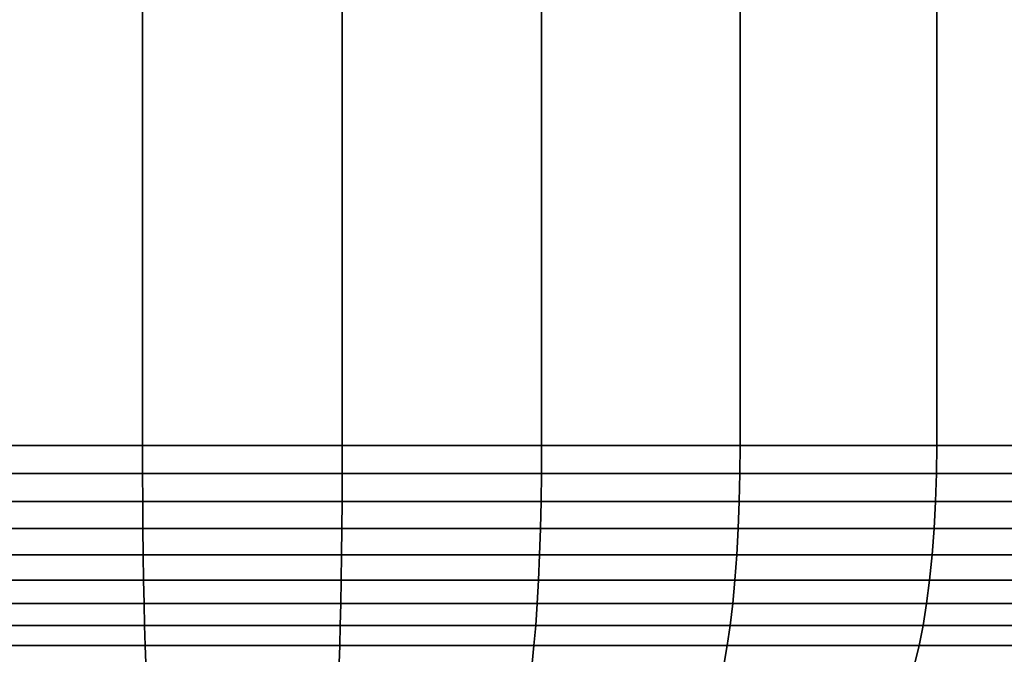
# Model space of a CAD drawing. Header units: metres. Extents: x -109 to 109, y -100 to 58.
# Tile 119 of 256: x -77.33 to -73.67, y 27.72 to 30.08. Entities that reach past the tile are written whole.
import ezdxf

# ---------------------------------------------------------------- set-up
doc = ezdxf.new("R2010")
doc.units = ezdxf.units.M
doc.layers.add('solid_21_062_100_XXX', color=7, linetype='CONTINUOUS')

msp = doc.modelspace()

# ---------------------------------------------------------------- linework, layer by layer
at = {"layer": 'solid_21_062_100_XXX'}
for points in [[(-77.61245, 47.799999, -12.952313), (-76.871216, 47.799999, -12.994699), (-76.871231, 28.5, -12.994699), (-77.612473, 28.5, -12.952312)], [(-76.871216, 47.799999, 12.994699), (-77.61245, 47.799999, 12.952313), (-77.612473, 28.5, 12.952312), (-76.871231, 28.5, 12.994699)], [(-76.871216, 47.799999, -12.994699), (-76.128784, 47.799999, -12.994699), (-76.128769, 28.5, -12.994699), (-76.871231, 28.5, -12.994699)], [(-76.128784, 47.799999, 12.994699), (-76.871216, 47.799999, 12.994699), (-76.871231, 28.5, 12.994699), (-76.128769, 28.5, 12.994699)], [(-76.128784, 47.799999, -12.994699), (-75.38755, 47.799999, -12.952313), (-75.387527, 28.5, -12.952312), (-76.128769, 28.5, -12.994699)], [(-75.38755, 47.799999, 12.952313), (-76.128784, 47.799999, 12.994699), (-76.128769, 28.5, 12.994699), (-75.387527, 28.5, 12.952312)], [(-75.38755, 47.799999, -12.952313), (-74.64991, 47.799999, -12.867678), (-74.64991, 28.5, -12.86768), (-75.387527, 28.5, -12.952312)], [(-74.64991, 47.799999, 12.867678), (-75.38755, 47.799999, 12.952313), (-75.387527, 28.5, 12.952312), (-74.64991, 28.5, 12.86768)], [(-74.64991, 47.799999, -12.867678), (-73.918312, 47.799999, -12.741069), (-73.918327, 28.5, -12.741074), (-74.64991, 28.5, -12.86768)], [(-73.918312, 47.799999, 12.741069), (-74.64991, 47.799999, 12.867678), (-74.64991, 28.5, 12.86768), (-73.918327, 28.5, 12.741074)], [(-73.918312, 47.799999, -12.741069), (-73.195137, 47.799999, -12.572903), (-73.195168, 28.5, -12.57291), (-73.918327, 28.5, -12.741074)], [(-73.195137, 47.799999, 12.572903), (-73.918312, 47.799999, 12.741069), (-73.918327, 28.5, 12.741074), (-73.195168, 28.5, 12.57291)], [(-76.871071, 28.395472, -12.989223), (-77.612007, 28.395472, -12.946855), (-77.612473, 28.5, -12.952312), (-76.871231, 28.5, -12.994699)], [(-77.612007, 28.395472, 12.946855), (-76.871071, 28.395472, 12.989223), (-76.871231, 28.5, 12.994699), (-77.612473, 28.5, 12.952312)], [(-76.128929, 28.395472, -12.989223), (-76.871071, 28.395472, -12.989223), (-76.871231, 28.5, -12.994699), (-76.128769, 28.5, -12.994699)], [(-76.871071, 28.395472, 12.989223), (-76.128929, 28.395472, 12.989223), (-76.128769, 28.5, 12.994699), (-76.871231, 28.5, 12.994699)], [(-75.387993, 28.395472, -12.946855), (-76.128929, 28.395472, -12.989223), (-76.128769, 28.5, -12.994699), (-75.387527, 28.5, -12.952312)], [(-76.128929, 28.395472, 12.989223), (-75.387993, 28.395472, 12.946855), (-75.387527, 28.5, 12.952312), (-76.128769, 28.5, 12.994699)], [(-74.650688, 28.395472, -12.862256), (-75.387993, 28.395472, -12.946855), (-75.387527, 28.5, -12.952312), (-74.64991, 28.5, -12.86768)], [(-75.387993, 28.395472, 12.946855), (-74.650688, 28.395472, 12.862256), (-74.64991, 28.5, 12.86768), (-75.387527, 28.5, 12.952312)], [(-73.919411, 28.395472, -12.735704), (-74.650688, 28.395472, -12.862256), (-74.64991, 28.5, -12.86768), (-73.918327, 28.5, -12.741074)], [(-74.650688, 28.395472, 12.862256), (-73.919411, 28.395472, 12.735704), (-73.918327, 28.5, 12.741074), (-74.64991, 28.5, 12.86768)], [(-73.196556, 28.395472, -12.567611), (-73.919411, 28.395472, -12.735704), (-73.918327, 28.5, -12.741074), (-73.195168, 28.5, -12.57291)], [(-73.919411, 28.395472, 12.735704), (-73.196556, 28.395472, 12.567611), (-73.195168, 28.5, 12.57291), (-73.918327, 28.5, 12.741074)], [(-77.610603, 28.291986, 12.930518), (-76.870605, 28.291986, 12.972834), (-76.871071, 28.395472, 12.989223), (-77.612007, 28.395472, 12.946855)], [(-76.870605, 28.291986, -12.972834), (-77.610603, 28.291986, -12.930518), (-77.612007, 28.395472, -12.946855), (-76.871071, 28.395472, -12.989223)], [(-76.870605, 28.291986, 12.972834), (-76.129395, 28.291986, 12.972834), (-76.128929, 28.395472, 12.989223), (-76.871071, 28.395472, 12.989223)], [(-76.129395, 28.291986, -12.972834), (-76.870605, 28.291986, -12.972834), (-76.871071, 28.395472, -12.989223), (-76.128929, 28.395472, -12.989223)], [(-76.129395, 28.291986, 12.972834), (-75.389397, 28.291986, 12.930518), (-75.387993, 28.395472, 12.946855), (-76.128929, 28.395472, 12.989223)], [(-75.389397, 28.291986, -12.930518), (-76.129395, 28.291986, -12.972834), (-76.128929, 28.395472, -12.989223), (-75.387993, 28.395472, -12.946855)], [(-75.389397, 28.291986, 12.930518), (-74.653023, 28.291986, 12.846027), (-74.650688, 28.395472, 12.862256), (-75.387993, 28.395472, 12.946855)], [(-74.653023, 28.291986, -12.846027), (-75.389397, 28.291986, -12.930518), (-75.387993, 28.395472, -12.946855), (-74.650688, 28.395472, -12.862256)], [(-74.653023, 28.291986, 12.846027), (-73.922668, 28.291986, 12.719635), (-73.919411, 28.395472, 12.735704), (-74.650688, 28.395472, 12.862256)], [(-73.922668, 28.291986, -12.719635), (-74.653023, 28.291986, -12.846027), (-74.650688, 28.395472, -12.862256), (-73.919411, 28.395472, -12.735704)], [(-73.922668, 28.291986, 12.719635), (-73.200722, 28.291986, 12.551754), (-73.196556, 28.395472, 12.567611), (-73.919411, 28.395472, 12.735704)], [(-73.200722, 28.291986, -12.551754), (-73.922668, 28.291986, -12.719635), (-73.919411, 28.395472, -12.735704), (-73.196556, 28.395472, -12.567611)], [(-77.608284, 28.190784, 12.903484), (-76.869827, 28.190784, 12.94571), (-76.870605, 28.291986, 12.972834), (-77.610603, 28.291986, 12.930518)], [(-76.869827, 28.190784, -12.94571), (-77.608284, 28.190784, -12.903484), (-77.610603, 28.291986, -12.930518), (-76.870605, 28.291986, -12.972834)], [(-76.869827, 28.190784, 12.94571), (-76.130173, 28.190784, 12.94571), (-76.129395, 28.291986, 12.972834), (-76.870605, 28.291986, 12.972834)], [(-76.130173, 28.190784, -12.94571), (-76.869827, 28.190784, -12.94571), (-76.870605, 28.291986, -12.972834), (-76.129395, 28.291986, -12.972834)], [(-76.130173, 28.190784, 12.94571), (-75.391716, 28.190784, 12.903484), (-75.389397, 28.291986, 12.930518), (-76.129395, 28.291986, 12.972834)], [(-75.391716, 28.190784, -12.903484), (-76.130173, 28.190784, -12.94571), (-76.129395, 28.291986, -12.972834), (-75.389397, 28.291986, -12.930518)], [(-75.391716, 28.190784, 12.903484), (-74.656883, 28.190784, 12.819169), (-74.653023, 28.291986, 12.846027), (-75.389397, 28.291986, 12.930518)], [(-74.656883, 28.190784, -12.819169), (-75.391716, 28.190784, -12.903484), (-75.389397, 28.291986, -12.930518), (-74.653023, 28.291986, -12.846027)], [(-74.656883, 28.190784, 12.819169), (-73.928055, 28.190784, 12.693041), (-73.922668, 28.291986, 12.719635), (-74.653023, 28.291986, 12.846027)], [(-73.928055, 28.190784, -12.693041), (-74.656883, 28.190784, -12.819169), (-74.653023, 28.291986, -12.846027), (-73.922668, 28.291986, -12.719635)], [(-73.928055, 28.190784, 12.693041), (-73.207619, 28.190784, 12.525511), (-73.200722, 28.291986, 12.551754), (-73.922668, 28.291986, 12.719635)], [(-73.207619, 28.190784, -12.525511), (-73.928055, 28.190784, -12.693041), (-73.922668, 28.291986, -12.719635), (-73.200722, 28.291986, -12.551754)], [(-77.605064, 28.092976, 12.866048), (-76.868759, 28.092976, 12.908152), (-76.869827, 28.190784, 12.94571), (-77.608284, 28.190784, 12.903484)], [(-76.868759, 28.092976, -12.908152), (-77.605064, 28.092976, -12.866048), (-77.608284, 28.190784, -12.903484), (-76.869827, 28.190784, -12.94571)], [(-76.868759, 28.092976, 12.908152), (-76.131241, 28.092976, 12.908152), (-76.130173, 28.190784, 12.94571), (-76.869827, 28.190784, 12.94571)], [(-76.131241, 28.092976, -12.908152), (-76.868759, 28.092976, -12.908152), (-76.869827, 28.190784, -12.94571), (-76.130173, 28.190784, -12.94571)], [(-76.131241, 28.092976, 12.908152), (-75.394936, 28.092976, 12.866048), (-75.391716, 28.190784, 12.903484), (-76.130173, 28.190784, 12.94571)], [(-75.394936, 28.092976, -12.866048), (-76.131241, 28.092976, -12.908152), (-76.130173, 28.190784, -12.94571), (-75.391716, 28.190784, -12.903484)], [(-75.394936, 28.092976, 12.866048), (-74.662231, 28.092976, 12.781978), (-74.656883, 28.190784, 12.819169), (-75.391716, 28.190784, 12.903484)], [(-74.662231, 28.092976, -12.781978), (-75.394936, 28.092976, -12.866048), (-75.391716, 28.190784, -12.903484), (-74.656883, 28.190784, -12.819169)], [(-74.662231, 28.092976, 12.781978), (-73.935516, 28.092976, 12.656216), (-73.928055, 28.190784, 12.693041), (-74.656883, 28.190784, 12.819169)], [(-73.935516, 28.092976, -12.656216), (-74.662231, 28.092976, -12.781978), (-74.656883, 28.190784, -12.819169), (-73.928055, 28.190784, -12.693041)], [(-73.935516, 28.092976, 12.656216), (-73.217171, 28.092976, 12.489171), (-73.207619, 28.190784, 12.525511), (-73.928055, 28.190784, 12.693041)], [(-73.217171, 28.092976, -12.489171), (-73.935516, 28.092976, -12.656216), (-73.928055, 28.190784, -12.693041), (-73.207619, 28.190784, -12.525511)], [(-77.60099, 27.999638, 12.818621), (-76.867393, 27.999638, 12.860569), (-76.868759, 28.092976, 12.908152), (-77.605064, 28.092976, 12.866048)], [(-76.867393, 27.999638, -12.860569), (-77.60099, 27.999638, -12.818621), (-77.605064, 28.092976, -12.866048), (-76.868759, 28.092976, -12.908152)], [(-76.867393, 27.999638, 12.860569), (-76.132607, 27.999638, 12.860569), (-76.131241, 28.092976, 12.908152), (-76.868759, 28.092976, 12.908152)], [(-76.132607, 27.999638, -12.860569), (-76.867393, 27.999638, -12.860569), (-76.868759, 28.092976, -12.908152), (-76.131241, 28.092976, -12.908152)], [(-76.132607, 27.999638, 12.860569), (-75.39901, 27.999638, 12.818621), (-75.394936, 28.092976, 12.866048), (-76.131241, 28.092976, 12.908152)], [(-75.39901, 27.999638, -12.818621), (-76.132607, 27.999638, -12.860569), (-76.131241, 28.092976, -12.908152), (-75.394936, 28.092976, -12.866048)], [(-75.39901, 27.999638, 12.818621), (-74.669006, 27.999638, 12.73486), (-74.662231, 28.092976, 12.781978), (-75.394936, 28.092976, 12.866048)], [(-74.669006, 27.999638, -12.73486), (-75.39901, 27.999638, -12.818621), (-75.394936, 28.092976, -12.866048), (-74.662231, 28.092976, -12.781978)], [(-74.669006, 27.999638, 12.73486), (-73.944969, 27.999638, 12.609562), (-73.935516, 28.092976, 12.656216), (-74.662231, 28.092976, 12.781978)], [(-73.944969, 27.999638, -12.609562), (-74.669006, 27.999638, -12.73486), (-74.662231, 28.092976, -12.781978), (-73.935516, 28.092976, -12.656216)], [(-73.944969, 27.999638, 12.609562), (-73.229271, 27.999638, 12.443133), (-73.217171, 28.092976, 12.489171), (-73.935516, 28.092976, 12.656216)], [(-73.229271, 27.999638, -12.443133), (-73.944969, 27.999638, -12.609562), (-73.935516, 28.092976, -12.656216), (-73.217171, 28.092976, -12.489171)], [(-77.596107, 27.911791, 12.761724), (-76.865768, 27.911791, 12.803486), (-76.867393, 27.999638, 12.860569), (-77.60099, 27.999638, 12.818621)], [(-76.865768, 27.911791, -12.803486), (-77.596107, 27.911791, -12.761724), (-77.60099, 27.999638, -12.818621), (-76.867393, 27.999638, -12.860569)], [(-76.865768, 27.911791, 12.803486), (-76.134232, 27.911791, 12.803486), (-76.132607, 27.999638, 12.860569), (-76.867393, 27.999638, 12.860569)], [(-76.134232, 27.911791, -12.803486), (-76.865768, 27.911791, -12.803486), (-76.867393, 27.999638, -12.860569), (-76.132607, 27.999638, -12.860569)], [(-76.134232, 27.911791, 12.803486), (-75.403893, 27.911791, 12.761724), (-75.39901, 27.999638, 12.818621), (-76.132607, 27.999638, 12.860569)], [(-75.403893, 27.911791, -12.761724), (-76.134232, 27.911791, -12.803486), (-76.132607, 27.999638, -12.860569), (-75.39901, 27.999638, -12.818621)], [(-75.403893, 27.911791, 12.761724), (-74.677132, 27.911791, 12.678335), (-74.669006, 27.999638, 12.73486), (-75.39901, 27.999638, 12.818621)], [(-74.677132, 27.911791, -12.678335), (-75.403893, 27.911791, -12.761724), (-75.39901, 27.999638, -12.818621), (-74.669006, 27.999638, -12.73486)], [(-74.677132, 27.911791, 12.678335), (-73.956314, 27.911791, 12.553593), (-73.944969, 27.999638, 12.609562), (-74.669006, 27.999638, 12.73486)], [(-73.956314, 27.911791, -12.553593), (-74.677132, 27.911791, -12.678335), (-74.669006, 27.999638, -12.73486), (-73.944969, 27.999638, -12.609562)], [(-73.956314, 27.911791, 12.553593), (-73.24379, 27.911791, 12.387903), (-73.229271, 27.999638, 12.443133), (-73.944969, 27.999638, 12.609562)], [(-73.24379, 27.911791, -12.387903), (-73.956314, 27.911791, -12.553593), (-73.944969, 27.999638, -12.609562), (-73.229271, 27.999638, -12.443133)], [(-77.590462, 27.830402, 12.69598), (-76.863884, 27.830402, 12.737528), (-76.865768, 27.911791, 12.803486), (-77.596107, 27.911791, 12.761724)], [(-76.863884, 27.830402, -12.737528), (-77.590462, 27.830402, -12.69598), (-77.596107, 27.911791, -12.761724), (-76.865768, 27.911791, -12.803486)], [(-76.863884, 27.830402, 12.737528), (-76.136116, 27.830402, 12.737528), (-76.134232, 27.911791, 12.803486), (-76.865768, 27.911791, 12.803486)], [(-76.136116, 27.830402, -12.737528), (-76.863884, 27.830402, -12.737528), (-76.865768, 27.911791, -12.803486), (-76.134232, 27.911791, -12.803486)], [(-76.136116, 27.830402, 12.737528), (-75.409538, 27.830402, 12.69598), (-75.403893, 27.911791, 12.761724), (-76.134232, 27.911791, 12.803486)], [(-75.409538, 27.830402, -12.69598), (-76.136116, 27.830402, -12.737528), (-76.134232, 27.911791, -12.803486), (-75.403893, 27.911791, -12.761724)], [(-75.409538, 27.830402, 12.69598), (-74.686523, 27.830402, 12.613022), (-74.677132, 27.911791, 12.678335), (-75.403893, 27.911791, 12.761724)], [(-74.686523, 27.830402, -12.613022), (-75.409538, 27.830402, -12.69598), (-75.403893, 27.911791, -12.761724), (-74.677132, 27.911791, -12.678335)], [(-74.686523, 27.830402, 12.613022), (-73.969414, 27.830402, 12.488922), (-73.956314, 27.911791, 12.553593), (-74.677132, 27.911791, 12.678335)], [(-73.969414, 27.830402, -12.488922), (-74.686523, 27.830402, -12.613022), (-74.677132, 27.911791, -12.678335), (-73.956314, 27.911791, -12.553593)], [(-73.969414, 27.830402, 12.488922), (-73.260567, 27.830402, 12.324085), (-73.24379, 27.911791, 12.387903), (-73.956314, 27.911791, 12.553593)], [(-73.260567, 27.830402, -12.324085), (-73.969414, 27.830402, -12.488922), (-73.956314, 27.911791, -12.553593), (-73.24379, 27.911791, -12.387903)], [(-77.584114, 27.756365, 12.622114), (-76.861763, 27.756365, 12.66342), (-76.863884, 27.830402, 12.737528), (-77.590462, 27.830402, 12.69598)], [(-76.861763, 27.756365, -12.66342), (-77.584114, 27.756365, -12.622114), (-77.590462, 27.830402, -12.69598), (-76.863884, 27.830402, -12.737528)], [(-76.861763, 27.756365, 12.66342), (-76.138237, 27.756365, 12.66342), (-76.136116, 27.830402, 12.737528), (-76.863884, 27.830402, 12.737528)], [(-76.138237, 27.756365, -12.66342), (-76.861763, 27.756365, -12.66342), (-76.863884, 27.830402, -12.737528), (-76.136116, 27.830402, -12.737528)], [(-76.138237, 27.756365, 12.66342), (-75.415886, 27.756365, 12.622114), (-75.409538, 27.830402, 12.69598), (-76.136116, 27.830402, 12.737528)], [(-75.415886, 27.756365, -12.622114), (-76.138237, 27.756365, -12.66342), (-76.136116, 27.830402, -12.737528), (-75.409538, 27.830402, -12.69598)], [(-75.415886, 27.756365, 12.622114), (-74.697075, 27.756365, 12.539638), (-74.686523, 27.830402, 12.613022), (-75.409538, 27.830402, 12.69598)], [(-74.697075, 27.756365, -12.539638), (-75.415886, 27.756365, -12.622114), (-75.409538, 27.830402, -12.69598), (-74.686523, 27.830402, -12.613022)], [(-74.697075, 27.756365, 12.539638), (-73.984138, 27.756365, 12.41626), (-73.969414, 27.830402, 12.488922), (-74.686523, 27.830402, 12.613022)], [(-73.984138, 27.756365, -12.41626), (-74.697075, 27.756365, -12.539638), (-74.686523, 27.830402, -12.613022), (-73.969414, 27.830402, -12.488922)], [(-73.984138, 27.756365, 12.41626), (-73.279411, 27.756365, 12.252383), (-73.260567, 27.830402, 12.324085), (-73.969414, 27.830402, 12.488922)], [(-73.279411, 27.756365, -12.252383), (-73.984138, 27.756365, -12.41626), (-73.969414, 27.830402, -12.488922), (-73.260567, 27.830402, -12.324085)], [(-77.577141, 27.690491, 12.540935), (-76.859436, 27.690491, 12.581974), (-76.861763, 27.756365, 12.66342), (-77.584114, 27.756365, 12.622114)], [(-76.859436, 27.690491, -12.581974), (-77.577141, 27.690491, -12.540935), (-77.584114, 27.756365, -12.622114), (-76.861763, 27.756365, -12.66342)], [(-76.859436, 27.690491, 12.581974), (-76.140564, 27.690491, 12.581974), (-76.138237, 27.756365, 12.66342), (-76.861763, 27.756365, 12.66342)], [(-76.140564, 27.690491, -12.581974), (-76.859436, 27.690491, -12.581974), (-76.861763, 27.756365, -12.66342), (-76.138237, 27.756365, -12.66342)], [(-76.140564, 27.690491, 12.581974), (-75.422859, 27.690491, 12.540935), (-75.415886, 27.756365, 12.622114), (-76.138237, 27.756365, 12.66342)], [(-75.422859, 27.690491, -12.540935), (-76.140564, 27.690491, -12.581974), (-76.138237, 27.756365, -12.66342), (-75.415886, 27.756365, -12.622114)], [(-75.422859, 27.690491, 12.540935), (-74.708672, 27.690491, 12.458989), (-74.697075, 27.756365, 12.539638), (-75.415886, 27.756365, 12.622114)], [(-74.708672, 27.690491, -12.458989), (-75.422859, 27.690491, -12.540935), (-75.415886, 27.756365, -12.622114), (-74.697075, 27.756365, -12.539638)], [(-74.708672, 27.690491, 12.458989), (-74.00032, 27.690491, 12.336405), (-73.984138, 27.756365, 12.41626), (-74.697075, 27.756365, 12.539638)], [(-74.00032, 27.690491, -12.336405), (-74.708672, 27.690491, -12.458989), (-74.697075, 27.756365, -12.539638), (-73.984138, 27.756365, -12.41626)], [(-74.00032, 27.690491, 12.336405), (-73.300125, 27.690491, 12.173581), (-73.279411, 27.756365, 12.252383), (-73.984138, 27.756365, 12.41626)], [(-73.300125, 27.690491, -12.173581), (-74.00032, 27.690491, -12.336405), (-73.984138, 27.756365, -12.41626), (-73.279411, 27.756365, -12.252383)]]:
    msp.add_3dface(points, dxfattribs=at)

doc.saveas('drawing.dxf')
